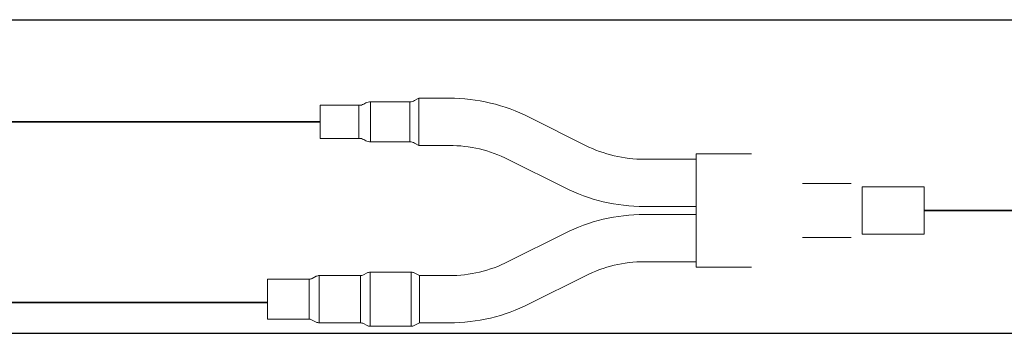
# Model space of a CAD drawing. Header units: millimetres. Extents: x 4 to 3534, y 14 to 98.
# Tile 56 of 161: x 18.682 to 19.199, y 59.534 to 59.698. Entities that reach past the tile are written whole.
import ezdxf

# ---------------------------------------------------------------- set-up
doc = ezdxf.new("R2010")
doc.units = ezdxf.units.MM
doc.header["$MEASUREMENT"] = 0
for name, color, linetype in [('ARQ-DERIVADORES', 1, 'Continuous'), ('ARQ-ELETROCALHA', 3, 'Continuous'), ('ARQ-SMB-CTE', 2, 'Continuous')]:
    doc.layers.add(name, color=color, linetype=linetype)
doc.layers.add('ARQ-TUBULAÇÃO GÁS FREON', color=5, linetype='Continuous', lineweight=35)

msp = doc.modelspace()

# ---------------------------------------------------------------- linework, layer by layer
at = {"layer": 'ARQ-DERIVADORES', "color": 7, "linetype": 'Continuous', "lineweight": 15}
for p, q in [((18.86392, 59.65461), (18.8628, 59.65401)), ((18.887, 59.65524), (18.86644, 59.65524)), ((18.86644, 59.65524), (18.86644, 59.6342)), ((18.887, 59.65524), (18.887, 59.6342)), ((18.89183, 59.65709), (18.88952, 59.65587)), ((18.90774, 59.65709), (18.89183, 59.65709)), ((18.89183, 59.65709), (18.89183, 59.63234)), ((18.86028, 59.65338), (18.84, 59.65338)), ((18.84, 59.65338), (18.84, 59.63606)), ((18.86028, 59.65338), (18.86028, 59.63606)), ((18.97923, 59.63238), (18.94972, 59.64717)), ((18.84, 59.63606), (18.86028, 59.63606)), ((18.8628, 59.63543), (18.86392, 59.63483)), ((18.86644, 59.6342), (18.887, 59.6342)), ((18.88952, 59.63357), (18.89183, 59.63234)), ((18.89183, 59.63234), (18.90774, 59.63234)), ((18.93863, 59.62504), (18.96815, 59.61025)), ((19.03737, 59.62508), (19.01012, 59.62508)), ((19.06642, 59.62799), (19.03737, 59.62799)), ((19.03737, 59.62799), (19.03737, 59.6159)), ((19.03737, 59.6159), (19.03737, 59.58058)), ((19.11871, 59.61242), (19.09318, 59.61242)), ((19.15705, 59.61061), (19.12452, 59.61061)), ((19.12452, 59.61061), (19.12452, 59.58586)), ((19.15705, 59.61061), (19.15705, 59.58586)), ((19.01012, 59.60033), (19.03737, 59.60033)), ((19.03737, 59.59615), (19.01012, 59.59615)), ((18.96815, 59.58622), (18.93863, 59.57144)), ((19.09319, 59.58406), (19.11871, 59.58406)), ((19.12452, 59.58586), (19.15705, 59.58586)), ((19.03737, 59.56849), (19.03737, 59.58058)), ((19.01012, 59.5714), (19.03737, 59.5714)), ((19.03737, 59.56849), (19.06642, 59.56849)), ((18.83422, 59.56228), (18.81227, 59.56228)), ((18.81227, 59.56228), (18.81227, 59.54124)), ((18.83422, 59.56228), (18.83422, 59.54124)), ((18.83791, 59.56375), (18.83582, 59.56266)), ((18.86106, 59.56413), (18.83951, 59.56413)), ((18.83951, 59.56413), (18.83951, 59.53938)), ((18.86106, 59.56413), (18.86106, 59.53938)), ((18.86464, 59.56555), (18.86266, 59.56452)), ((18.88778, 59.56594), (18.86624, 59.56594)), ((18.86624, 59.56594), (18.86624, 59.53758)), ((18.88778, 59.56594), (18.88778, 59.53758)), ((18.89212, 59.56413), (18.88938, 59.56555)), ((18.90774, 59.56413), (18.89212, 59.56413)), ((18.89212, 59.53938), (18.89212, 59.56413)), ((18.94972, 59.54931), (18.97923, 59.56409)), ((18.81227, 59.54124), (18.83422, 59.54124)), ((18.83582, 59.54085), (18.83791, 59.53977)), ((18.83951, 59.53938), (18.86106, 59.53938)), ((18.86266, 59.53899), (18.86464, 59.53797)), ((18.86624, 59.53758), (18.88778, 59.53758)), ((18.88938, 59.53797), (18.89212, 59.53938)), ((18.89212, 59.53938), (18.90774, 59.53938))]:
    msp.add_line(p, q, dxfattribs=at)
for centre, radius, start, end in [((18.86644, 59.64988), 0.00535, 90, 118.0725), ((18.887, 59.66059), 0.00535, 270, 298.0725), ((18.90774, 59.56338), 0.09372, 63.3933, 90), ((18.86028, 59.65873), 0.00535, 270, 298.0725), ((18.86028, 59.63071), 0.00535, 61.9275, 90), ((18.86644, 59.63956), 0.00535, 241.9275, 270), ((18.887, 59.62885), 0.00535, 61.9275, 90), ((18.90774, 59.56338), 0.06896, 63.3933, 90), ((19.01012, 59.69405), 0.06896, 243.3933, 270), ((19.01012, 59.69405), 0.09372, 243.3933, 270), ((19.01012, 59.50243), 0.09372, 90, 116.6067), ((18.90774, 59.6331), 0.06896, 270, 296.6067), ((19.01012, 59.50243), 0.06896, 90, 116.6067), ((18.83422, 59.56576), 0.00349, 270, 297.3239), ((18.83951, 59.56065), 0.00349, 90, 117.3239), ((18.86106, 59.56762), 0.00349, 270, 297.3239), ((18.86624, 59.56245), 0.00349, 90, 117.3239), ((18.88778, 59.56245), 0.00349, 62.6761, 90), ((18.90774, 59.6331), 0.09372, 270, 296.6067), ((18.83422, 59.53776), 0.00349, 62.6761, 90), ((18.83951, 59.54287), 0.00349, 242.6761, 270), ((18.86106, 59.5359), 0.00349, 62.6761, 90), ((18.86624, 59.54107), 0.00349, 242.6761, 270), ((18.88778, 59.54107), 0.00349, 270, 297.3239)]:
    msp.add_arc(centre, radius, start, end, dxfattribs=at)
at = {"layer": 'ARQ-ELETROCALHA', "color": 7}
msp.add_line((17.236, 59.69824), (20.71224, 59.69824), dxfattribs=at)
at = {"layer": 'ARQ-SMB-CTE', "color": 7}
msp.add_line((17.30119, 59.5339), (21.657, 59.5339), dxfattribs=at)
at = {"layer": 'ARQ-TUBULAÇÃO GÁS FREON', "color": 7}
for p, q in [((18.44, 59.64472), (18.84, 59.64472)), ((19.15705, 59.59824), (19.36252, 59.59824)), ((17.436, 59.55007), (18.81227, 59.55007))]:
    msp.add_line(p, q, dxfattribs=at)

doc.saveas('drawing.dxf')
